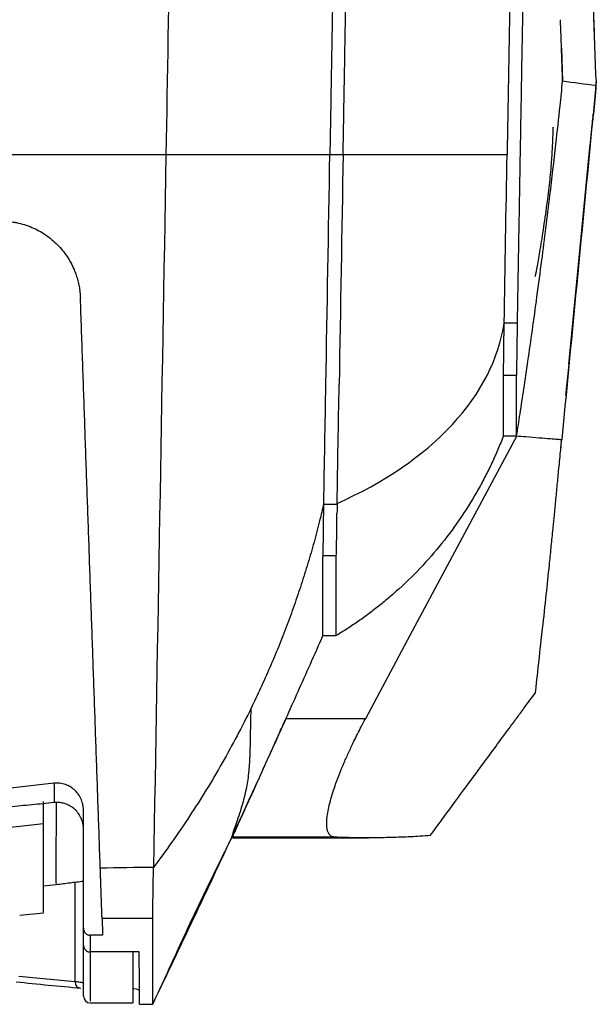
# Model space of a CAD drawing. Header units: millimetres. Extents: x -155 to 1130, y -373 to 1265.
# Tile 154 of 198: x 688 to 732, y 788 to 862. Entities that reach past the tile are written whole.
import ezdxf

# ---------------------------------------------------------------- set-up
doc = ezdxf.new("R2010")
doc.units = ezdxf.units.MM

msp = doc.modelspace()

# ---------------------------------------------------------------- linework, layer by layer
at = {"color": 7, "linetype": 'Continuous', "lineweight": 25}
for p, q in [((729.917, 905.388), (731.562, 858.281)), ((731.388, 863.268), (731.451, 861.448)), ((729.002, 860.245), (729.088, 857.776)), ((731.426, 855.296), (731.614, 857.211)), ((731.62, 857.737), (731.592, 857.45)), ((731.599, 857.212), (731.592, 857.428)), ((731.401, 855.354), (731.4, 855.299)), ((729.565, 836.493), (731.169, 853.042)), ((711.59, 852.265), (712.591, 852.265)), ((724.692, 839.62), (725.692, 839.62)), ((729.34, 834.156), (729.571, 836.493)), ((725.631, 835.663), (724.631, 835.663)), ((725.633, 831.125), (717.607, 816.126)), ((724.631, 831.126), (725.632, 831.126)), ((728.945, 830.144), (729.008, 830.783)), ((712.132, 825.983), (711.132, 825.983)), ((712.074, 822.124), (711.074, 822.124)), ((711.074, 816.127), (712.074, 816.127)), ((717.607, 816.126), (714.258, 809.868)), ((714.258, 809.868), (708.278, 809.868)), ((693.073, 794.141), (693.073, 802.964)), ((704.275, 801.01), (704.275, 800.983)), ((711.972, 800.983), (704.275, 800.983)), ((704.275, 800.934), (714.504, 800.934)), ((690.074, 797.331), (691.028, 797.436)), ((691.029, 797.552), (691.028, 797.547)), ((692.43, 797.608), (692.43, 790.149)), ((688.273, 795.115), (690.075, 795.311)), ((698.275, 794.879), (694.467, 794.867)), ((694.51, 793.62), (693.573, 793.62)), ((693.573, 793.62), (693.573, 792.362)), ((693.073, 789.035), (693.073, 793.002)), ((697.258, 792.362), (693.573, 792.362)), ((696.773, 792.362), (696.773, 788.535)), ((693.573, 788.535), (696.773, 788.535)), ((697.292, 788.431), (698.278, 788.431))]:
    msp.add_line(p, q, dxfattribs=at)
at = {"color": 8, "linetype": 'Continuous', "lineweight": 25}
for p, q in [((729.018, 830.855), (729.017, 830.846)), ((691.032, 802.21), (691.037, 803.582))]:
    msp.add_line(p, q, dxfattribs=at)
at = {"color": 7, "linetype": 'Continuous', "lineweight": 25}
msp.add_arc((693.573, 789.035), 0.5, 180, 270, dxfattribs=at)
msp.add_ellipse((718.487, 1638.535), major_axis=(0.785, 850), ratio=0.57701, start_param=3.081007, end_param=3.09093, dxfattribs=at)
at = {"color": 8, "linetype": 'Continuous', "lineweight": 25}
msp.add_ellipse((718.054, 1638.536), major_axis=(0.785, 849.5), ratio=0.57735, start_param=3.08232, end_param=3.090926, dxfattribs=at)
at = {"color": 7, "linetype": 'Continuous', "lineweight": 25}
for points, knots in [([(725.692, 839.62), (725.703, 840.265), (725.726, 841.559), (725.76, 843.51), (725.794, 845.476), (725.829, 847.458), (725.864, 849.456), (725.899, 851.469), (725.934, 853.498), (725.97, 855.543), (726.006, 857.604), (726.042, 859.68), (726.079, 861.773), (726.116, 863.881), (726.153, 866.005), (726.19, 868.146), (726.228, 870.302), (726.266, 872.474), (726.304, 874.662), (726.343, 876.866), (726.382, 879.087), (726.421, 881.323), (726.46, 883.575), (726.5, 885.844), (726.539, 888.129), (726.58, 890.429), (726.62, 892.746), (726.661, 895.079), (726.702, 897.428), (726.743, 899.793), (726.785, 902.175), (726.826, 904.572), (726.869, 906.986), (726.911, 909.416), (726.954, 911.862), (726.997, 914.323), (727.04, 916.802), (727.083, 919.296), (727.127, 921.806), (727.171, 924.332), (727.216, 926.874), (727.26, 929.433), (727.305, 932.007), (727.35, 934.597), (727.396, 937.203), (727.441, 939.825), (727.487, 942.463), (727.534, 945.117), (727.58, 947.786), (727.627, 950.472), (727.674, 953.173), (727.722, 955.889), (727.769, 958.621), (727.817, 961.369), (727.849, 963.208), (727.865, 964.129)], [0, 0, 0, 0, 0.016402, 0.032901, 0.049496, 0.066188, 0.082977, 0.099862, 0.116844, 0.133922, 0.151097, 0.168367, 0.185734, 0.203196, 0.220755, 0.238409, 0.256159, 0.274005, 0.291946, 0.309982, 0.328113, 0.34634, 0.364662, 0.383078, 0.401589, 0.420195, 0.438895, 0.457689, 0.476577, 0.495559, 0.514634, 0.533803, 0.553066, 0.572421, 0.59187, 0.611411, 0.631045, 0.650771, 0.670589, 0.690499, 0.7105, 0.730593, 0.750778, 0.771053, 0.791418, 0.811874, 0.83242, 0.853056, 0.873782, 0.894597, 0.915501, 0.936493, 0.957574, 0.978743, 1, 1, 1, 1]), ([(712.851, 924.493), (712.838, 923.729), (712.811, 922.206), (712.771, 919.931), (712.732, 917.668), (712.693, 915.419), (712.654, 913.183), (712.615, 910.96), (712.576, 908.751), (712.538, 906.555), (712.5, 904.372), (712.462, 902.202), (712.424, 900.046), (712.387, 897.902), (712.349, 895.773), (712.313, 893.656), (712.276, 891.553), (712.239, 889.463), (712.203, 887.386), (712.167, 885.323), (712.131, 883.273), (712.096, 881.236), (712.06, 879.212), (712.025, 877.202), (711.99, 875.205), (711.956, 873.221), (711.921, 871.25), (711.887, 869.293), (711.853, 867.348), (711.82, 865.417), (711.786, 863.5), (711.753, 861.595), (711.72, 859.703), (711.687, 857.825), (711.655, 855.959), (711.622, 854.107), (711.601, 852.878), (711.59, 852.265)], [0, 0, 0, 0, 0.030885, 0.061637, 0.092256, 0.12274, 0.15309, 0.183306, 0.213387, 0.243333, 0.273143, 0.302818, 0.332357, 0.36176, 0.391027, 0.420157, 0.449151, 0.478007, 0.506726, 0.535308, 0.563752, 0.592058, 0.620227, 0.648257, 0.676149, 0.703902, 0.731517, 0.758992, 0.786329, 0.813526, 0.840585, 0.867503, 0.894282, 0.920922, 0.947421, 0.973781, 1, 1, 1, 1]), ([(712.588, 852.264), (712.6, 852.973), (712.625, 854.394), (712.662, 856.535), (712.699, 858.69), (712.737, 860.858), (712.775, 863.04), (712.813, 865.235), (712.851, 867.444), (712.89, 869.666), (712.929, 871.902), (712.968, 874.151), (713.007, 876.414), (713.047, 878.69), (713.087, 880.98), (713.127, 883.284), (713.167, 885.601), (713.208, 887.931), (713.249, 890.275), (713.29, 892.632), (713.331, 895.003), (713.373, 897.387), (713.415, 899.785), (713.457, 902.196), (713.5, 904.621), (713.543, 907.058), (713.586, 909.509), (713.629, 911.974), (713.672, 914.452), (713.716, 916.942), (713.76, 919.447), (713.804, 921.964), (713.834, 923.648), (713.849, 924.492)], [0, 0, 0, 0, 0.030325, 0.060782, 0.09137, 0.122088, 0.152937, 0.183917, 0.215026, 0.246266, 0.277635, 0.309134, 0.340761, 0.372518, 0.404403, 0.436417, 0.468559, 0.500829, 0.533226, 0.565751, 0.598402, 0.63118, 0.664085, 0.697115, 0.730271, 0.763552, 0.796959, 0.830489, 0.864145, 0.897924, 0.931826, 0.965852, 1, 1, 1, 1]), ([(726.173, 924.492), (726.16, 923.742), (726.134, 922.244), (726.095, 920.004), (726.056, 917.775), (726.017, 915.558), (725.979, 913.351), (725.94, 911.155), (725.902, 908.97), (725.864, 906.796), (725.826, 904.633), (725.789, 902.48), (725.752, 900.339), (725.714, 898.209), (725.677, 896.09), (725.641, 893.982), (725.604, 891.885), (725.568, 889.799), (725.531, 887.724), (725.495, 885.66), (725.46, 883.607), (725.424, 881.566), (725.388, 879.535), (725.353, 877.515), (725.318, 875.507), (725.283, 873.509), (725.249, 871.523), (725.214, 869.548), (725.18, 867.583), (725.146, 865.63), (725.112, 863.688), (725.078, 861.757), (725.045, 859.837), (725.011, 857.928), (724.978, 856.03), (724.945, 854.143), (724.924, 852.89), (724.913, 852.265)], [0, 0, 0, 0, 0.0303, 0.060501, 0.090603, 0.120605, 0.150507, 0.180308, 0.21001, 0.23961, 0.26911, 0.298508, 0.327805, 0.357001, 0.386095, 0.415086, 0.443975, 0.472762, 0.501446, 0.530028, 0.558506, 0.586881, 0.615152, 0.64332, 0.671384, 0.699345, 0.727201, 0.754952, 0.7826, 0.810142, 0.83758, 0.864913, 0.892141, 0.919264, 0.946282, 0.973194, 1, 1, 1, 1]), ([(729.088, 857.776), (729.087, 857.812), (729.084, 857.886), (729.08, 858.013), (729.074, 858.154), (729.069, 858.31), (729.061, 858.565), (729.047, 858.942), (729.031, 859.403), (729.017, 859.82), (729.005, 860.176), (728.99, 860.559), (728.976, 860.97), (728.964, 861.411), (728.942, 861.88), (728.933, 862.217), (728.928, 862.387)], [0, 0, 0, 0, 0.049268, 0.09931, 0.150133, 0.201743, 0.254137, 0.382439, 0.505519, 0.573537, 0.642417, 0.712167, 0.782804, 0.854332, 0.926729, 1, 1, 1, 1]), ([(731.562, 858.281), (731.563, 858.25), (731.566, 858.186), (731.572, 858.092), (731.581, 857.998), (731.592, 857.906), (731.605, 857.817), (731.615, 857.764), (731.62, 857.737)], [0, 0, 0, 0, 0.1544621, 0.3145578, 0.4798226, 0.649655, 0.8233265, 1, 1, 1, 1]), ([(725.63, 831.126), (725.716, 831.677), (725.901, 832.852), (726.185, 834.724), (726.493, 836.815), (726.823, 839.124), (727.173, 841.652), (727.622, 845.028), (728.099, 848.851), (728.546, 852.714), (728.861, 855.578), (729.024, 857.155), (729.088, 857.776)], [0, 0, 0, 0, 0.062286, 0.13274, 0.211357, 0.298138, 0.39309, 0.496229, 0.678367, 0.82307, 0.930298, 1, 1, 1, 1]), ([(731.592, 857.428), (731.592, 857.429), (731.592, 857.433), (731.594, 857.45), (731.596, 857.477), (731.6, 857.524), (731.608, 857.603), (731.616, 857.693), (731.62, 857.737)], [0, 0, 0, 0, 0.124253, 0.248266, 0.373267, 0.500454, 0.750662, 1, 1, 1, 1]), ([(731.169, 853.042), (731.174, 853.091), (731.183, 853.187), (731.197, 853.333), (731.212, 853.477), (731.226, 853.621), (731.24, 853.764), (731.263, 854), (731.294, 854.317), (731.33, 854.678), (731.361, 854.978), (731.381, 855.175), (731.393, 855.289), (731.399, 855.348), (731.4, 855.352), (731.401, 855.354)], [0, 0, 0, 0, 0.0419616, 0.0834797, 0.124769, 0.1660476, 0.2075336, 0.2494422, 0.3741547, 0.4991892, 0.6250153, 0.7503602, 0.8336489, 0.9162627, 1, 1, 1, 1]), ([(728.355, 853.48), (728.375, 853.91), (728.397, 854.388), (728.376, 854.306), (728.374, 854.298)], [0, 0, 0, 0, 0.899912, 1, 1, 1, 1]), ([(727.032, 843.098), (727.048, 843.157), (727.079, 843.279), (727.241, 844.144), (727.448, 845.357), (727.637, 846.567), (727.777, 847.51), (727.909, 848.457), (728.027, 849.369), (728.126, 850.222), (728.236, 851.334), (728.319, 852.547), (728.342, 853.142), (728.355, 853.48)], [0, 0, 0, 0, 0.140733, 0.290626, 0.41291, 0.46897, 0.524028, 0.574006, 0.620491, 0.667057, 0.717272, 0.838942, 1, 1, 1, 1]), ([(614.602, 852.265), (616.015, 852.265), (618.84, 852.265), (623.078, 852.265), (627.317, 852.265), (631.554, 852.265), (637.867, 852.265), (646.34, 852.264), (656.768, 852.266), (667.393, 852.263), (676.491, 852.267), (684.573, 852.263), (691.619, 852.263), (696.619, 852.264), (699.268, 852.265)], [0, 0, 0, 0, 0.049996, 0.100015, 0.150037, 0.20004, 0.250004, 0.373555, 0.500001, 0.619326, 0.749997, 0.822558, 0.905981, 1, 1, 1, 1]), ([(699.268, 852.265), (700.072, 852.265), (700.843, 852.265), (702.31, 852.265), (703.006, 852.265), (704.327, 852.265), (704.953, 852.265), (706.129, 852.265), (706.678, 852.265), (707.702, 852.265), (708.177, 852.265), (709.054, 852.265), (709.455, 852.265), (710.55, 852.265), (711.138, 852.265), (711.59, 852.265)], [0, 0, 0, 0, 0.125, 0.125, 0.25, 0.25, 0.375, 0.375, 0.5, 0.5, 0.625, 0.625, 0.75, 0.75, 1, 1, 1, 1]), ([(712.591, 852.265), (713.511, 852.265), (714.383, 852.265), (716.033, 852.265), (716.813, 852.265), (719.008, 852.265), (720.248, 852.265), (721.798, 852.265), (722.263, 852.265), (722.882, 852.265), (723.075, 852.265), (723.433, 852.265), (723.597, 852.265), (724.352, 852.265), (724.74, 852.265), (724.913, 852.265)], [0, 0, 0, 0, 0.125, 0.125, 0.25, 0.25, 0.5, 0.5, 0.625, 0.625, 0.6875, 0.6875, 0.75, 0.75, 1, 1, 1, 1]), ([(686.843, 847.265), (686.922, 847.264), (687.08, 847.262), (687.318, 847.248), (687.555, 847.224), (687.792, 847.191), (688.15, 847.126), (688.624, 847.006), (689.185, 846.8), (689.711, 846.546), (690.383, 846.137), (690.988, 845.634), (691.505, 845.056), (691.839, 844.602), (692.129, 844.122), (692.354, 843.654), (692.526, 843.206), (692.654, 842.783), (692.749, 842.353), (692.814, 841.916), (692.831, 841.622), (692.839, 841.475)], [0, 0, 0, 0, 0.024217, 0.048469, 0.072805, 0.097273, 0.12192, 0.184964, 0.248523, 0.308452, 0.36912, 0.499334, 0.561579, 0.624371, 0.686619, 0.749253, 0.799445, 0.84941, 0.899354, 0.949484, 1, 1, 1, 1]), ([(694.334, 798.661), (694.308, 799.398), (694.257, 800.872), (694.179, 803.089), (694.102, 805.309), (694.024, 807.535), (693.946, 809.765), (693.868, 812), (693.79, 814.24), (693.712, 816.484), (693.633, 818.733), (693.554, 820.986), (693.476, 823.244), (693.397, 825.507), (693.317, 827.774), (693.238, 830.046), (693.159, 832.322), (693.079, 834.603), (692.999, 836.889), (692.919, 839.179), (692.866, 840.709), (692.839, 841.475)], [0, 0, 0, 0, 0.0527417, 0.1054664, 0.1581748, 0.2108679, 0.2635464, 0.3162113, 0.3688633, 0.4215034, 0.4741324, 0.5267511, 0.5793604, 0.6319612, 0.6845544, 0.7371407, 0.789721, 0.8422963, 0.8948673, 0.9474349, 1, 1, 1, 1]), ([(724.632, 835.663), (724.633, 835.697), (724.636, 835.75), (724.641, 835.892), (724.644, 835.981), (724.652, 836.302), (724.657, 836.584), (724.671, 837.61), (724.681, 838.536), (724.692, 839.62)], [0, 0, 0, 0, 0.125, 0.125, 0.25, 0.25, 0.5, 0.5, 1, 1, 1, 1]), ([(724.631, 831.126), (724.631, 831.44), (724.631, 832.244), (724.631, 833.761), (724.631, 834.664), (724.631, 835.152), (724.631, 835.368), (724.631, 835.515), (724.629, 835.59), (724.632, 835.663)], [0, 0, 0, 0, 0.5, 0.75, 0.875, 0.9375, 0.96875, 0.96875, 1, 1, 1, 1]), ([(724.631, 831.126), (724.565, 830.955), (724.432, 830.613), (724.221, 830.105), (724.002, 829.602), (723.774, 829.103), (723.536, 828.608), (723.29, 828.117), (723.034, 827.63), (722.769, 827.148), (722.171, 826.105), (721.167, 824.543), (719.637, 822.553), (717.947, 820.697), (716.478, 819.333), (715.324, 818.379), (714.54, 817.775), (713.738, 817.197), (712.917, 816.645), (712.356, 816.299), (712.074, 816.127)], [0, 0, 0, 0, 0.027657, 0.055285, 0.082893, 0.110491, 0.138087, 0.165692, 0.193313, 0.22096, 0.248643, 0.374531, 0.500498, 0.62623, 0.752091, 0.801786, 0.85137, 0.900897, 0.950422, 1, 1, 1, 1]), ([(725.631, 831.126), (725.863, 831.106), (726.43, 831.059), (727.276, 830.994), (728.071, 830.932), (728.636, 830.883), (728.918, 830.862), (729.019, 830.855)], [0, 0, 0, 0, 0.205061, 0.5, 0.7499999, 0.9097182, 1, 1, 1, 1]), ([(727.046, 811.835), (727.159, 812.847), (727.338, 814.452), (727.613, 816.916), (727.851, 819.103), (728.061, 821.114), (728.221, 822.691), (728.342, 823.875), (728.457, 825.007), (728.543, 825.915), (728.617, 826.693), (728.691, 827.493), (728.773, 828.332), (728.859, 829.206), (728.923, 829.845), (728.977, 830.395), (729.006, 830.705), (729.021, 830.854)], [0, 0, 0, 0, 0.15766, 0.249997, 0.384192, 0.499995, 0.56684, 0.63377, 0.687169, 0.746205, 0.7789, 0.811594, 0.874629, 0.912568, 0.950508, 0.976059, 1, 1, 1, 1]), ([(729.019, 830.855), (729.018, 830.841), (729.015, 830.814), (729.01, 830.793), (729.008, 830.783)], [0, 0, 0, 0, 0.504039, 1, 1, 1, 1]), ([(711.133, 826.058), (711.082, 825.84), (710.981, 825.405), (710.742, 824.434), (710.404, 823.149), (709.945, 821.555), (709.447, 819.968), (708.911, 818.389), (708.338, 816.82), (707.727, 815.263), (707.079, 813.718), (706.396, 812.185), (705.911, 811.175), (705.668, 810.67)], [0, 0, 0, 0, 0.041129, 0.082306, 0.183814, 0.285456, 0.387239, 0.489188, 0.591257, 0.693371, 0.795527, 0.897761, 1, 1, 1, 1]), ([(711.075, 822.124), (711.075, 822.156), (711.078, 822.199), (711.082, 822.306), (711.088, 822.497), (711.101, 823.156), (711.112, 824.044), (711.12, 824.749)], [0, 0, 0, 0, 0.125, 0.125, 0.25, 0.5, 1, 1, 1, 1]), ([(712.074, 822.124), (712.083, 822.267), (712.092, 822.633), (712.109, 823.721), (712.117, 824.443), (712.126, 825.296)], [0, 0, 0, 0, 0.5, 0.5, 1, 1, 1, 1]), ([(711.074, 816.127), (711.074, 816.181), (711.074, 816.974), (711.074, 819.137), (711.074, 820.528), (711.074, 821.3), (711.074, 821.706), (711.074, 821.883), (711.074, 822.003), (711.073, 822.064), (711.075, 822.124)], [0, 0, 0, 0, 0.5, 0.75, 0.875, 0.9375, 0.96875, 0.984375, 0.984375, 1, 1, 1, 1]), ([(708.278, 809.868), (708.897, 811.239), (709.512, 812.611), (710.442, 814.698), (710.758, 815.412), (711.074, 816.127)], [0, 0, 0, 0, 0.2739136, 0.2739136, 0.4162283, 0.4162283, 0.4162283, 0.4162283]), ([(719.127, 801.098), (719.42, 801.494), (720.058, 802.357), (720.898, 803.497), (721.928, 804.895), (723.27, 806.718), (724.595, 808.516), (725.624, 809.909), (726.145, 810.614), (726.619, 811.255), (726.908, 811.647), (727.046, 811.835)], [0, 0, 0, 0, 0.1109966, 0.2418801, 0.3183924, 0.5008254, 0.7500326, 0.8203582, 0.8908257, 0.9475417, 1, 1, 1, 1]), ([(705.668, 810.67), (704.99, 809.283), (704.267, 807.917), (703.5, 806.572), (703.5, 806.572), (702.723, 805.21), (701.903, 803.873), (700.178, 801.252), (699.276, 799.97), (698.334, 798.718)], [0, 0, 0, 0, 0.330355, 0.330355, 0.330357, 0.330357, 0.665178, 0.665178, 1, 1, 1, 1]), ([(704.275, 801.128), (704.275, 801.191), (704.34, 801.384), (704.559, 802.013), (704.714, 802.449), (705.066, 803.55), (705.354, 804.55), (705.529, 805.946), (705.563, 806.565), (705.568, 806.716), (705.57, 806.761), (705.57, 806.776), (705.572, 806.806), (705.575, 806.82), (705.578, 806.87), (705.581, 806.908), (705.586, 806.994), (705.589, 807.05), (705.602, 807.384), (705.614, 807.838), (705.64, 809.051), (705.653, 809.81), (705.668, 810.67)], [0, 0, 0, 0, 0.25, 0.25, 0.5, 0.5, 0.75, 0.875, 0.90625, 0.914063, 0.914063, 0.917969, 0.917969, 0.921875, 0.921875, 0.929688, 0.929688, 0.9375, 0.9375, 0.96875, 0.96875, 1, 1, 1, 1]), ([(708.278, 809.868), (707.92, 809.074), (706.597, 806.156), (705.258, 803.244), (704.275, 801.128)], [0.0458053, 0.0458053, 0.0458053, 0.0458053, 0.2325, 0.7324983, 0.7324983, 0.7324983, 0.7324983]), ([(704.275, 800.983), (704.275, 800.985), (704.276, 800.988), (704.281, 801.003), (704.29, 801.024), (704.302, 801.052), (704.317, 801.088), (704.336, 801.131), (704.377, 801.223), (704.455, 801.398), (704.596, 801.711), (704.773, 802.103), (705.053, 802.723), (705.48, 803.666), (705.988, 804.789), (706.431, 805.77), (706.778, 806.54), (707.14, 807.342), (707.469, 808.074), (707.764, 808.727), (708.019, 809.294), (708.192, 809.676), (708.278, 809.868)], [0, 0, 0, 0, 0.017864, 0.0357, 0.053529, 0.071371, 0.089246, 0.107175, 0.125176, 0.187649, 0.250044, 0.312241, 0.375022, 0.500033, 0.624923, 0.687083, 0.749923, 0.812011, 0.874864, 0.916286, 0.957963, 1, 1, 1, 1]), ([(711.972, 800.983), (711.947, 800.985), (711.895, 800.989), (711.824, 801.005), (711.758, 801.028), (711.697, 801.06), (711.64, 801.1), (711.589, 801.148), (711.542, 801.203), (711.501, 801.267), (711.465, 801.337), (711.433, 801.416), (711.407, 801.501), (711.386, 801.594), (711.338, 801.884), (711.352, 802.506), (711.591, 803.653), (712.032, 805.033), (712.536, 806.301), (713.013, 807.375), (713.35, 808.09), (713.667, 808.73), (713.952, 809.291), (714.155, 809.673), (714.258, 809.868)], [0, 0, 0, 0, 0.019829, 0.039524, 0.059093, 0.078538, 0.097866, 0.117081, 0.136188, 0.155194, 0.174104, 0.192922, 0.211655, 0.230309, 0.248888, 0.373338, 0.499698, 0.620527, 0.748563, 0.809528, 0.872542, 0.913248, 0.955729, 1, 1, 1, 1]), ([(690.853, 805.03), (690.273, 804.964), (689.112, 804.832), (687.365, 804.645), (685.609, 804.465), (683.844, 804.293), (682.665, 804.185), (682.073, 804.131)], [0, 0, 0, 0, 0.19824, 0.397359, 0.597358, 0.798238, 1, 1, 1, 1]), ([(693.073, 802.964), (693.073, 803.005), (693.071, 803.092), (693.059, 803.231), (693.032, 803.397), (692.986, 803.584), (692.889, 803.857), (692.72, 804.17), (692.441, 804.501), (692.108, 804.762), (691.78, 804.919), (691.504, 804.999), (691.287, 805.035), (691.069, 805.048), (690.924, 805.036), (690.853, 805.03)], [0, 0, 0, 0, 0.036298, 0.0779615, 0.1252421, 0.1870029, 0.2502568, 0.3840572, 0.5002948, 0.6299677, 0.7498607, 0.8130371, 0.875999, 0.9384212, 1, 1, 1, 1]), ([(690.87, 803.582), (690.309, 803.525), (689.183, 803.411), (687.489, 803.25), (685.785, 803.094), (684.07, 802.946), (682.344, 802.803), (681.19, 802.714), (680.611, 802.67)], [0, 0, 0, 0, 0.164252, 0.329465, 0.495643, 0.662789, 0.830907, 1, 1, 1, 1]), ([(690.073, 802.013), (690.074, 802.071), (690.074, 802.187), (690.074, 802.373), (690.075, 802.566), (690.075, 802.769), (690.075, 802.981), (690.076, 803.202), (690.076, 803.43), (690.076, 803.59), (690.076, 803.67)], [0, 0, 0, 0, 0.125001, 0.250002, 0.375003, 0.500004, 0.625004, 0.750004, 0.875002, 1, 1, 1, 1]), ([(693.073, 801.588), (693.073, 801.635), (693.071, 801.728), (693.056, 801.867), (693.032, 802.004), (692.998, 802.139), (692.955, 802.272), (692.868, 802.488), (692.706, 802.773), (692.424, 803.085), (692.086, 803.335), (691.744, 803.488), (691.428, 803.568), (691.149, 803.6), (690.963, 803.588), (690.87, 803.582)], [0, 0, 0, 0, 0.0420539, 0.0837066, 0.1251606, 0.166621, 0.2082931, 0.2503789, 0.3751427, 0.5000119, 0.624755, 0.7496084, 0.8333195, 0.9162271, 1, 1, 1, 1]), ([(690.073, 795.323), (690.073, 795.401), (690.073, 795.56), (690.073, 796.866), (690.073, 798.902), (690.073, 800.976), (690.073, 802.013)], [0, 0, 0, 0, 0.241183, 0.494122, 0.747061, 1, 1, 1, 1]), ([(704.275, 801.128), (704.275, 801.128), (704.275, 801.128), (703.292, 799.012), (701.309, 794.787), (699.292, 790.579), (698.275, 788.478)], [0.732498, 0.732498, 0.732498, 0.732498, 0.7325, 0.7325, 1.2325, 1.7325, 1.7325, 1.7325, 1.7325]), ([(698.277, 788.437), (698.465, 788.831), (698.855, 789.65), (699.509, 791.079), (700.236, 792.674), (700.99, 794.3), (701.632, 795.664), (702.533, 797.536), (703.451, 799.406), (704.091, 800.687), (704.279, 801.061)], [0, 0, 0, 0, 0.194188, 0.403072, 0.593513, 0.679714, 0.760064, 0.836583, 0.952265, 1, 1, 1, 1]), ([(719.127, 801.098), (718.881, 801.082), (718.39, 801.049), (717.658, 801.011), (716.931, 800.98), (716.208, 800.956), (715.49, 800.941), (714.777, 800.934), (714.069, 800.934), (713.365, 800.942), (712.666, 800.958), (712.204, 800.975), (711.972, 800.983)], [0, 0, 0, 0, 0.100374, 0.200665, 0.300872, 0.400995, 0.501036, 0.600993, 0.700868, 0.800661, 0.900371, 1, 1, 1, 1]), ([(694.467, 794.867), (694.466, 794.879), (694.465, 794.902), (694.464, 794.948), (694.462, 795.001), (694.46, 795.063), (694.457, 795.134), (694.454, 795.213), (694.449, 795.369), (694.44, 795.638), (694.424, 796.079), (694.406, 796.605), (694.388, 797.113), (694.373, 797.557), (694.36, 797.909), (694.347, 798.276), (694.338, 798.533), (694.334, 798.661)], [0, 0, 0, 0, 0.0366165, 0.0731387, 0.1096064, 0.1460595, 0.1825379, 0.2190816, 0.2557302, 0.3777289, 0.4998669, 0.6238346, 0.7479501, 0.8110377, 0.8739382, 0.9368572, 1, 1, 1, 1]), ([(698.275, 794.879), (698.275, 794.891), (698.275, 794.916), (698.276, 794.97), (698.277, 795.041), (698.278, 795.136), (698.28, 795.258), (698.282, 795.413), (698.284, 795.604), (698.288, 795.838), (698.293, 796.217), (698.301, 796.748), (698.311, 797.408), (698.32, 797.97), (698.328, 798.393), (698.332, 798.629), (698.334, 798.718)], [0, 0, 0, 0, 0.036869, 0.07829, 0.124337, 0.175071, 0.230539, 0.290763, 0.355736, 0.425409, 0.499684, 0.657733, 0.786473, 0.885941, 0.956836, 1, 1, 1, 1]), ([(691.028, 797.435), (691.372, 797.477), (692.054, 797.562), (692.735, 797.646), (693.073, 797.688)], [0, 0, 0, 0, 0.504367, 1, 1, 1, 1]), ([(693.073, 794.141), (693.074, 794.119), (693.076, 794.075), (693.088, 794.01), (693.111, 793.937), (693.15, 793.859), (693.211, 793.778), (693.289, 793.708), (693.381, 793.657), (693.477, 793.626), (693.541, 793.622), (693.573, 793.62)], [0, 0, 0, 0, 0.084471, 0.168163, 0.252238, 0.375984, 0.498595, 0.632464, 0.765286, 0.883416, 1, 1, 1, 1]), ([(693.073, 792.864), (693.073, 792.944), (693.073, 793.103), (693.073, 793.352), (693.073, 793.608), (693.073, 793.87), (693.073, 794.051), (693.073, 794.141)], [0, 0, 0, 0, 0.200002, 0.400001, 0.599999, 0.799998, 1, 1, 1, 1]), ([(693.073, 792.864), (693.074, 792.839), (693.077, 792.79), (693.094, 792.715), (693.123, 792.641), (693.164, 792.571), (693.224, 792.5), (693.31, 792.431), (693.431, 792.374), (693.524, 792.366), (693.573, 792.362)], [0, 0, 0, 0, 0.0926322, 0.1898964, 0.2909558, 0.3947202, 0.4999001, 0.6435306, 0.8134695, 1, 1, 1, 1]), ([(697.292, 788.431), (697.292, 788.432), (697.292, 788.433), (697.292, 788.448), (697.292, 788.471), (697.292, 788.504), (697.291, 788.546), (697.291, 788.597), (697.29, 788.658), (697.29, 788.728), (697.289, 788.808), (697.288, 788.896), (697.287, 788.995), (697.286, 789.102), (697.285, 789.219), (697.284, 789.345), (697.283, 789.481), (697.282, 789.626), (697.28, 789.78), (697.279, 789.944), (697.277, 790.116), (697.276, 790.299), (697.274, 790.49), (697.272, 790.691), (697.271, 790.902), (697.269, 791.121), (697.267, 791.351), (697.265, 791.589), (697.262, 791.837), (697.26, 792.093), (697.259, 792.272), (697.258, 792.362)], [0, 0, 0, 0, 0.034507, 0.069008, 0.103505, 0.137997, 0.172486, 0.206971, 0.241452, 0.275931, 0.310407, 0.344882, 0.379354, 0.413825, 0.448296, 0.482765, 0.517235, 0.551704, 0.586175, 0.620646, 0.655118, 0.689592, 0.724069, 0.758548, 0.793029, 0.827514, 0.862002, 0.896495, 0.930992, 0.965493, 1, 1, 1, 1]), ([(692.43, 790.149), (692.427, 790.014), (692.473, 789.883), (692.634, 789.699), (692.75, 789.646), (692.866, 789.649)], [0, 0, 0, 0, 0.5, 0.5, 1, 1, 1, 1]), ([(692.43, 790.149), (692.481, 790.144), (692.532, 790.139), (692.625, 790.128), (692.668, 790.123), (692.788, 790.106), (692.856, 790.095), (692.965, 790.073), (693.006, 790.062), (693.046, 790.045), (693.057, 790.039), (693.07, 790.028), (693.072, 790.022), (693.073, 790.017)], [0, 0, 0, 0, 0.125, 0.125, 0.25, 0.25, 0.5, 0.5, 0.75, 0.75, 0.875, 0.875, 1, 1, 1, 1]), ([(697.283, 789.456), (697.244, 789.503), (697.201, 789.554), (696.803, 789.6), (696.773, 789.604)], [0, 0, 0, 0, 0.924606, 1, 1, 1, 1])]:
    msp.add_open_spline(points, degree=3, knots=knots, dxfattribs=at)
for points in [[(700.529, 924.492), (700.099, 899.842), (699.677, 875.7), (699.268, 852.265)], [(731.592, 857.45), (730.727, 848.585), (729.884, 839.718), (729.018, 830.855)], [(731.591, 857.45), (730.753, 857.529), (729.919, 857.637), (729.088, 857.776)], [(699.268, 852.265), (698.949, 833.952), (698.636, 816.072), (698.334, 798.718)], [(711.289, 834.994), (711.388, 840.7), (711.489, 846.459), (711.59, 852.265)], [(712.59, 852.265), (712.489, 846.459), (712.388, 840.701), (712.289, 834.994)], [(724.692, 839.62), (724.765, 843.806), (724.839, 848.022), (724.913, 852.265)], [(712.133, 826.058), (715.658, 827.612), (721.618, 831.684), (724.294, 836.938), (724.692, 839.62)], [(725.631, 835.663), (725.636, 835.73), (725.646, 836.019), (725.661, 836.865), (725.677, 838.07), (725.687, 839.078), (725.692, 839.62)], [(711.133, 826.058), (711.185, 829.02), (711.237, 831.999), (711.289, 834.994)], [(712.133, 826.058), (712.185, 829.021), (712.237, 832.001), (712.289, 834.994)], [(725.631, 831.126), (725.631, 831.756), (725.631, 833.274), (725.631, 835.663)], [(711.12, 824.749), (711.124, 825.133), (711.128, 825.544), (711.132, 825.983)], [(711.133, 826.058), (711.133, 826.033), (711.133, 826.008), (711.132, 825.983)], [(712.132, 825.983), (712.13, 825.746), (712.128, 825.517), (712.126, 825.295)], [(712.133, 826.058), (712.133, 826.033), (712.133, 826.008), (712.132, 825.983)], [(712.074, 816.127), (712.074, 816.236), (712.074, 818.241), (712.074, 822.124)], [(690.853, 805.03), (690.858, 804.478), (690.864, 803.995), (690.87, 803.582)], [(680.617, 801.049), (683.172, 801.274), (685.724, 801.528), (688.273, 801.809)], [(688.273, 801.809), (688.874, 801.876), (689.474, 801.944), (690.073, 802.013)], [(691.026, 800.237), (691.028, 800.808), (691.03, 801.465), (691.032, 802.21)], [(698.334, 798.718), (697, 798.699), (695.667, 798.68), (694.334, 798.661)], [(694.467, 794.867), (694.481, 794.429), (694.496, 794.014), (694.51, 793.62)], [(698.275, 788.478), (698.275, 788.816), (698.275, 790.954), (698.275, 794.879)], [(692.43, 790.149), (692.43, 790.149), (692.43, 790.149), (692.43, 790.149)], [(693.073, 790.017), (693.073, 790.017), (693.073, 790.017), (693.073, 790.017)], [(698.275, 788.431), (698.275, 788.431), (698.275, 788.446), (698.275, 788.478)]]:
    msp.add_open_spline(points, degree=3, dxfattribs=at)
at = {"color": 8, "linetype": 'Continuous', "lineweight": 25}
for points, knots in [([(691.028, 797.547), (691.027, 797.523), (691.024, 797.432), (691.022, 798.221), (691.025, 799.565), (691.026, 800.237)], [0, 0, 0, 0, 0.150609, 0.575305, 1, 1, 1, 1]), ([(693.573, 792.499), (693.573, 791.627), (693.573, 789.884), (693.573, 788.668), (693.573, 788.661), (693.573, 788.658)], [0, 0, 0, 0, 0.373433, 0.746866, 1, 1, 1, 1])]:
    msp.add_open_spline(points, degree=3, knots=knots, dxfattribs=at)

doc.saveas('drawing.dxf')
